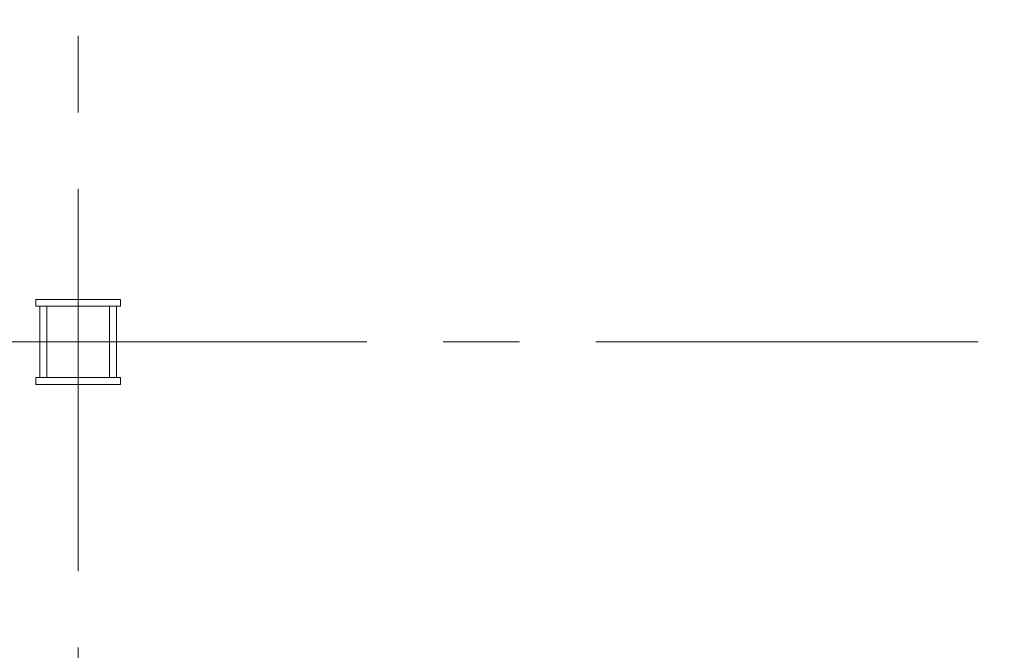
# Model space of a CAD drawing. Header units: inches. Extents: x 0 to 1545919, y 0 to 23143738.
# Tile 164 of 197: x 228324 to 234123, y 76193 to 79905. Entities that reach past the tile are written whole.
import ezdxf

# ---------------------------------------------------------------- set-up
doc = ezdxf.new("R2010")
doc.units = ezdxf.units.IN
doc.header["$LTSCALE"] = 1800
doc.header["$MEASUREMENT"] = 0
doc.linetypes.add('CENTER', pattern=[2, 1.25, -0.25, 0.25, -0.25])
doc.linetypes.add('CENTER2', pattern=[1.125, 0.75, -0.125, 0.125, -0.125])
doc.layers.get('0').update_dxf_attribs({"color": 253, "lineweight": 5})
doc.layers.add('AUX COL', color=1, linetype='Continuous', lineweight=18)
doc.layers.add('GRID', color=251, linetype='CENTER', lineweight=18)

# ---------------------------------------------------------------- blocks, each defined once
blk = doc.blocks.new('PLATFORM AT EL 0.0M & EL 2.2M LEVEL')
at = {"color": 2, "linetype": 'CENTER2', "ltscale": 0.15}
for p, q in [((-27250, -8150.000000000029), (-27250, -7650.000000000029)), ((-27025, -7900.000000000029), (-27475, -7900.000000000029))]:
    blk.add_line(p, q, dxfattribs=at)
at = {"layer": 'AUX COL'}
for p, q in [((-27475, -8110.000000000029), (-27475, -7690.000000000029)), ((-27435, -8110.000000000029), (-27435, -7690.000000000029)), ((-27065, -8110.000000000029), (-27065, -7690.000000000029)), ((-27025, -8110.000000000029), (-27025, -7690.000000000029))]:
    blk.add_line(p, q, dxfattribs=at)
for points in [[(-27500, -7650.000000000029), (-27000, -7650.000000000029), (-27000, -7690.000000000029), (-27500, -7690.000000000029)], [(-27500, -8110.000000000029), (-27000, -8110.000000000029), (-27000, -8150.000000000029), (-27500, -8150.000000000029)]]:
    blk.add_lwpolyline(points, close=True, dxfattribs=at)
at = {"layer": 'GRID'}
for p, q in [((-27250, -23649.59019973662), (-27249.99999999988, 19499.99999999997)), ((-14750, -7900), (-35250.84780525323, -7900.000000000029))]:
    blk.add_line(p, q, dxfattribs=at)

msp = doc.modelspace()

# ---------------------------------------------------------------- block references
msp.add_blockref('PLATFORM AT EL 0.0M & EL 2.2M LEVEL', (255918.4339467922, 85908.56955676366))

doc.saveas('drawing.dxf')
